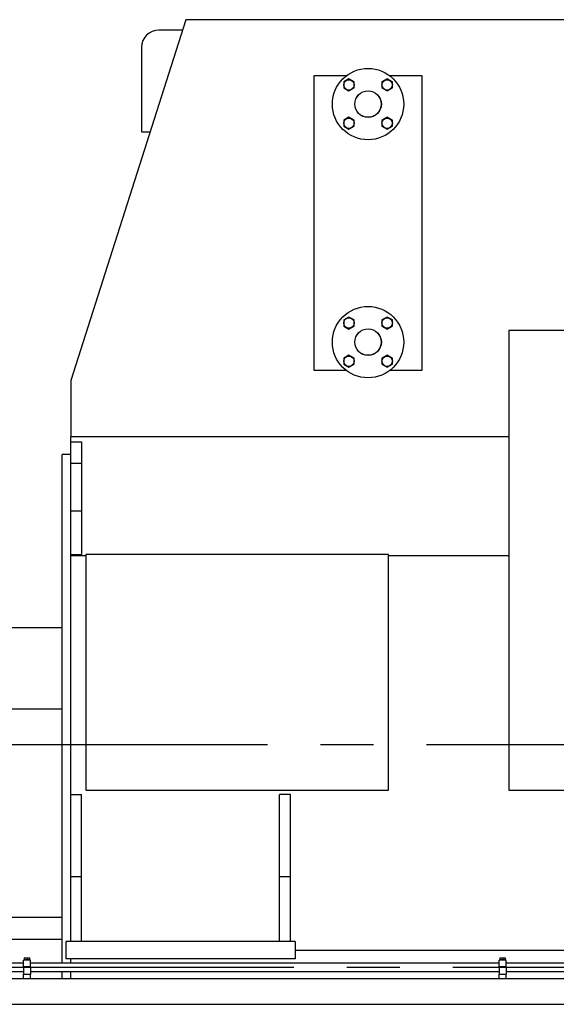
# Model space of a CAD drawing. Header units: millimetres. Extents: x 0 to 1189, y 0 to 841.
# Tile 157 of 173: x 676 to 725, y 582 to 673. Entities that reach past the tile are written whole.
import ezdxf

# ---------------------------------------------------------------- set-up
doc = ezdxf.new("R2010")
doc.units = ezdxf.units.MM
doc.header["$LTSCALE"] = 65.395
doc.linetypes.add('CENTER', pattern=[0.6, 0.375, -0.075, 0.075, -0.075])
for name, color, linetype in [('32007_153200_15_ABL284', 7, 'CONTINUOUS'), ('32007_153200_15_T1_PBL347', 7, 'CONTINUOUS'), ('32007_153701_05_PBL341', 7, 'CONTINUOUS'), ('32007_153701_05_PBL343', 7, 'CONTINUOUS'), ('6M32E_GENSET_GENERATOR_ABL355', 7, 'CONTINUOUS'), ('6M32E_GENSET_GENERATOR_T1_PBL356', 7, 'CONTINUOUS'), ('6M32E_GENSET_GRUNDRAHMEN_ABL66', 7, 'CONTINUOUS'), ('6M32E_GENSET_GRUNDRAHMEN_T1_PBL67', 7, 'CONTINUOUS'), ('6M32E_GENSET_SCHUTZHAUBE_ABL335', 7, 'CONTINUOUS'), ('6M32E_GENSET_SCHUTZHAUBE_T1_PBL336', 7, 'CONTINUOUS'), ('6M32E_GENSET_VERROHRUNG_ABL14', 7, 'CONTINUOUS'), ('D3870-A2-S-20_PBL331', 7, 'CONTINUOUS'), ('D3870-A2-S-20_PBL334', 7, 'CONTINUOUS'), ('D931_1-M16X60_PBL458', 7, 'CONTINUOUS'), ('D931_1-M16X60_PBL459', 7, 'CONTINUOUS'), ('D931_1-M16X60_PBL460', 7, 'CONTINUOUS'), ('D931_1-M16X60_PBL464', 7, 'CONTINUOUS'), ('D931_1-M16X60_PBL465', 7, 'CONTINUOUS'), ('D931_1-M16X60_PBL466', 7, 'CONTINUOUS'), ('D931_1-M16X60_PBL467', 7, 'CONTINUOUS'), ('D931_1-M16X60_PBL468', 7, 'CONTINUOUS'), ('D931_1-M8X55_PBL283', 7, 'CONTINUOUS'), ('D931_1-M8X55_PBL299', 7, 'CONTINUOUS'), ('E1514-IBC_DN50PN40X2_PBL1897', 7, 'CONTINUOUS'), ('E1514-IBC_DN50PN40X2_PBL1900', 7, 'CONTINUOUS'), ('EN1092-1-01A-DN50-PN16-61_5_PBL1896', 7, 'CONTINUOUS'), ('EN1092-1-01A-DN50-PN16-61_5_PBL1899', 7, 'CONTINUOUS'), ('ISO8434-1-E-S20_PBL285', 7, 'CONTINUOUS'), ('ISO8434-1-T-S20_PBL345', 7, 'CONTINUOUS'), ('new_view_2_VBL0', 7, 'CONTINUOUS'), ('RKD1000-20_PBL342', 7, 'CONTINUOUS'), ('RKD1000-20_PBL344', 7, 'CONTINUOUS'), ('RKD1000-20_PBL350', 7, 'CONTINUOUS'), ('RKD1000-20_PBL351', 7, 'CONTINUOUS')]:
    doc.layers.add(name, color=color, linetype=linetype)

# ---------------------------------------------------------------- blocks, each defined once
blk = doc.blocks.new('D931_1-M8X55_PBL283', base_point=(720.258, 585.417))
at = {"layer": 'D931_1-M8X55_PBL283', "color": 7, "linetype": 'Continuous'}
for p, q in [((719.998, 585.853), (719.998, 585.853)), ((719.998, 585.853), (720.518, 585.853)), ((719.998, 585.853), (719.998, 585.665)), ((720.518, 585.665), (719.998, 585.665)), ((720.026, 585.641), (720.026, 585.665)), ((720.258, 585.842), (720.258, 585.665)), ((720.49, 585.641), (720.49, 585.665)), ((720.518, 585.853), (720.518, 585.853)), ((720.518, 585.665), (720.518, 585.853)), ((720.103, 584.981), (720.103, 585.021)), ((720.413, 584.981), (720.413, 585.021))]:
    blk.add_line(p, q, dxfattribs=at)
for points in [[(719.998, 585.842), (720.041, 585.849), (720.128, 585.857), (720.215, 585.849), (720.258, 585.842)], [(720.258, 585.842), (720.301, 585.849), (720.388, 585.857), (720.475, 585.849), (720.518, 585.842)]]:
    blk.add_open_spline(points, degree=3, dxfattribs=at)
blk = doc.blocks.new('ISO8434-1-E-S20_PBL285', base_point=(779.458, 585.262))
at = {"layer": 'ISO8434-1-E-S20_PBL285', "color": 7, "linetype": 'Continuous'}
for p, q in [((778.618, 585.601), (778.664, 585.601)), ((778.664, 585.601), (778.698, 585.541)), ((778.664, 585.601), (778.664, 584.401)), ((778.692, 585.551), (778.692, 584.451)), ((778.698, 585.541), (779.151, 585.541)), ((778.698, 585.541), (778.698, 584.461)), ((778.928, 584.695), (778.928, 585.467)), ((779.127, 585.988), (779.098, 586.02)), ((779.158, 585.971), (779.127, 585.988)), ((779.158, 585.986), (779.158, 585.541)), ((779.32, 585.853), (780.076, 585.853)), ((780.076, 585.853), (780.076, 584.913)), ((780.238, 585.971), (780.27, 585.988)), ((780.238, 585), (780.238, 585.986)), ((780.298, 586.02), (780.27, 585.988)), ((778.618, 584.401), (778.664, 584.401)), ((778.664, 584.401), (778.698, 584.461)), ((778.698, 584.461), (779.699, 584.461)), ((779.849, 584.722), (778.928, 584.722)), ((778.928, 584.695), (779.699, 584.695))]:
    blk.add_line(p, q, dxfattribs=at)
at = {"layer": 'ISO8434-1-E-S20_PBL285', "color": 2, "linetype": 'Continuous'}
for p, q in [((778.618, 585.551), (778.692, 585.551)), ((778.618, 584.451), (778.692, 584.451))]:
    blk.add_line(p, q, dxfattribs=at)
at = {"layer": 'ISO8434-1-E-S20_PBL285', "color": 9, "linetype": 'Continuous'}
for p, q in [((779.699, 584.469), (779.699, 584.695)), ((779.699, 584.461), (779.699, 584.469)), ((779.849, 584.722), (779.849, 584.69))]:
    blk.add_line(p, q, dxfattribs=at)
at = {"layer": 'ISO8434-1-E-S20_PBL285', "color": 7, "linetype": 'Continuous'}
blk.add_lwpolyline([(779.699, 584.461), (779.867, 584.488), (780.037, 584.58), (780.107, 584.648), (780.205, 584.815), (780.238, 585)], dxfattribs=at)
for points, knots in [([(779.098, 586.02), (779.098, 586.04), (779.175, 586.075), (779.289, 586.098), (779.481, 586.12), (779.698, 586.126), (779.915, 586.12), (780.107, 586.098), (780.222, 586.075), (780.298, 586.04), (780.298, 586.02)], [0, 0, 0, 0, 0.048836, 0.157085, 0.314935, 0.5, 0.685065, 0.842915, 0.951164, 1, 1, 1, 1]), ([(779.158, 585.986), (779.158, 586.004), (779.227, 586.036), (779.33, 586.056), (779.503, 586.076), (779.698, 586.081), (779.894, 586.076), (780.066, 586.056), (780.169, 586.036), (780.238, 586.004), (780.238, 585.986)], [0, 0, 0, 0, 0.048837, 0.157086, 0.314936, 0.5, 0.685064, 0.842914, 0.951163, 1, 1, 1, 1]), ([(778.928, 585.467), (779.028, 585.467), (779.235, 585.548), (779.32, 585.754), (779.32, 585.853)], [0, 0, 0, 0, 0.502706, 1, 1, 1, 1]), ([(779.699, 584.469), (779.836, 584.469), (780.121, 584.58), (780.238, 584.864), (780.238, 585)], [0, 0, 0, 0, 0.502704, 1, 1, 1, 1]), ([(779.699, 584.695), (779.737, 584.695), (779.787, 584.694), (779.837, 584.691), (779.849, 584.69)], [0, 0, 0, 0, 0.75869, 1, 1, 1, 1]), ([(780.076, 584.946), (780.076, 584.888), (780.027, 584.769), (779.907, 584.722), (779.849, 584.722)], [0, 0, 0, 0, 0.497294, 1, 1, 1, 1]), ([(779.849, 584.69), (779.906, 584.686), (780.032, 584.73), (780.076, 584.854), (780.076, 584.913)], [0, 0, 0, 0, 0.48893, 1, 1, 1, 1])]:
    blk.add_open_spline(points, degree=3, knots=knots, dxfattribs=at)
at = {"layer": 'ISO8434-1-E-S20_PBL285', "color": 2, "linetype": 'Continuous'}
for points, knots in [([(779.698, 586.087), (779.689, 586.087), (779.672, 586.086), (779.645, 586.086), (779.623, 586.085), (779.607, 586.085), (779.598, 586.085), (779.591, 586.085), (779.585, 586.085), (779.576, 586.084), (779.561, 586.083), (779.544, 586.082), (779.527, 586.082), (779.514, 586.081), (779.504, 586.08), (779.496, 586.08), (779.492, 586.08), (779.489, 586.08), (779.486, 586.079), (779.482, 586.079), (779.475, 586.078), (779.461, 586.077), (779.445, 586.076), (779.429, 586.074), (779.418, 586.073), (779.408, 586.072), (779.401, 586.071), (779.397, 586.071), (779.394, 586.071), (779.391, 586.07), (779.388, 586.07), (779.382, 586.069), (779.369, 586.067), (779.355, 586.065), (779.341, 586.063), (779.332, 586.062), (779.325, 586.061), (779.32, 586.06), (779.315, 586.06), (779.312, 586.059), (779.311, 586.059), (779.309, 586.059), (779.308, 586.059), (779.307, 586.058), (779.304, 586.058), (779.301, 586.057), (779.297, 586.056), (779.291, 586.055), (779.284, 586.053), (779.275, 586.052), (779.267, 586.05), (779.26, 586.048), (779.254, 586.047), (779.25, 586.046), (779.246, 586.045), (779.244, 586.045), (779.242, 586.045), (779.241, 586.044), (779.24, 586.044), (779.239, 586.044), (779.237, 586.043), (779.235, 586.042), (779.232, 586.041), (779.227, 586.04), (779.222, 586.038), (779.216, 586.036), (779.209, 586.034), (779.204, 586.032), (779.2, 586.031), (779.197, 586.03), (779.194, 586.029), (779.192, 586.029), (779.191, 586.028), (779.19, 586.028), (779.19, 586.028), (779.189, 586.027), (779.188, 586.027), (779.187, 586.026), (779.185, 586.025), (779.182, 586.023), (779.179, 586.021), (779.175, 586.019), (779.171, 586.017), (779.168, 586.015), (779.165, 586.013), (779.163, 586.012), (779.161, 586.011), (779.16, 586.011), (779.16, 586.01), (779.159, 586.01), (779.159, 586.01), (779.159, 586.009), (779.158, 586.009), (779.158, 586.008), (779.157, 586.007), (779.156, 586.005), (779.155, 586.003), (779.153, 586), (779.151, 585.996), (779.149, 585.993), (779.148, 585.991)], [0, 0, 0, 0, 0.03125, 0.0625, 0.09375, 0.109375, 0.117188, 0.125, 0.132812, 0.140625, 0.15625, 0.1875, 0.203125, 0.21875, 0.234375, 0.242188, 0.246094, 0.25, 0.253906, 0.257812, 0.265625, 0.28125, 0.3125, 0.328125, 0.34375, 0.359375, 0.367188, 0.371094, 0.375, 0.378906, 0.382812, 0.390625, 0.40625, 0.4375, 0.453125, 0.46875, 0.476562, 0.484375, 0.492188, 0.496094, 0.498047, 0.5, 0.501953, 0.503906, 0.507812, 0.515625, 0.523438, 0.53125, 0.546875, 0.5625, 0.578125, 0.59375, 0.601562, 0.609375, 0.617188, 0.621094, 0.623047, 0.625, 0.626953, 0.628906, 0.632812, 0.640625, 0.648438, 0.65625, 0.671875, 0.6875, 0.703125, 0.71875, 0.726562, 0.734375, 0.742188, 0.746094, 0.748047, 0.75, 0.751953, 0.753906, 0.757812, 0.765625, 0.773438, 0.78125, 0.796875, 0.8125, 0.828125, 0.84375, 0.851562, 0.859375, 0.867188, 0.871094, 0.873047, 0.875, 0.876953, 0.878906, 0.882812, 0.890625, 0.898438, 0.90625, 0.921875, 0.9375, 0.96875, 1, 1, 1, 1]), ([(780.248, 585.991), (780.247, 585.993), (780.246, 585.996), (780.243, 586), (780.242, 586.003), (780.241, 586.005), (780.24, 586.006), (780.239, 586.007), (780.239, 586.008), (780.238, 586.009), (780.238, 586.009), (780.238, 586.01), (780.237, 586.01), (780.237, 586.01), (780.235, 586.011), (780.234, 586.012), (780.232, 586.013), (780.229, 586.015), (780.226, 586.016), (780.222, 586.019), (780.218, 586.021), (780.215, 586.023), (780.213, 586.024), (780.211, 586.025), (780.209, 586.026), (780.208, 586.027), (780.207, 586.027), (780.207, 586.028), (780.206, 586.028), (780.205, 586.028), (780.203, 586.029), (780.2, 586.03), (780.197, 586.031), (780.193, 586.032), (780.188, 586.034), (780.182, 586.036), (780.175, 586.038), (780.17, 586.04), (780.166, 586.041), (780.163, 586.042), (780.16, 586.043), (780.158, 586.043), (780.157, 586.044), (780.156, 586.044), (780.155, 586.044), (780.154, 586.045), (780.151, 586.045), (780.148, 586.046), (780.143, 586.047), (780.138, 586.048), (780.13, 586.05), (780.122, 586.051), (780.113, 586.053), (780.106, 586.055), (780.1, 586.056), (780.096, 586.057), (780.092, 586.058), (780.089, 586.058), (780.087, 586.059), (780.085, 586.059), (780.081, 586.06), (780.077, 586.06), (780.072, 586.061), (780.065, 586.062), (780.056, 586.063), (780.046, 586.065), (780.035, 586.066), (780.025, 586.068), (780.016, 586.069), (780.01, 586.07), (780.007, 586.07), (780.004, 586.071), (780.001, 586.071), (779.997, 586.071), (779.99, 586.072), (779.981, 586.073), (779.969, 586.074), (779.953, 586.075), (779.937, 586.077), (779.923, 586.078), (779.916, 586.079), (779.913, 586.079), (779.91, 586.079), (779.906, 586.08), (779.902, 586.08), (779.895, 586.08), (779.884, 586.081), (779.871, 586.081), (779.854, 586.082), (779.837, 586.083), (779.822, 586.084), (779.813, 586.084), (779.807, 586.085), (779.8, 586.085), (779.791, 586.085), (779.78, 586.085), (779.766, 586.086), (779.748, 586.086), (779.725, 586.086), (779.707, 586.087), (779.698, 586.087)], [0, 0, 0, 0, 0.03125, 0.0625, 0.078125, 0.09375, 0.101562, 0.109375, 0.117188, 0.121094, 0.123047, 0.125, 0.126953, 0.128906, 0.132812, 0.140625, 0.148438, 0.15625, 0.171875, 0.1875, 0.203125, 0.21875, 0.226562, 0.234375, 0.242188, 0.246094, 0.248047, 0.25, 0.251953, 0.253906, 0.257812, 0.265625, 0.273438, 0.28125, 0.296875, 0.3125, 0.328125, 0.34375, 0.351562, 0.359375, 0.367188, 0.371094, 0.373047, 0.375, 0.376953, 0.378906, 0.382812, 0.390625, 0.398438, 0.40625, 0.421875, 0.4375, 0.453125, 0.46875, 0.476562, 0.484375, 0.492188, 0.496094, 0.5, 0.503906, 0.507812, 0.515625, 0.523438, 0.53125, 0.546875, 0.5625, 0.578125, 0.59375, 0.609375, 0.617188, 0.621094, 0.625, 0.628906, 0.632812, 0.640625, 0.65625, 0.671875, 0.6875, 0.71875, 0.734375, 0.742188, 0.746094, 0.75, 0.753906, 0.757812, 0.765625, 0.78125, 0.796875, 0.8125, 0.84375, 0.859375, 0.867188, 0.875, 0.882812, 0.890625, 0.90625, 0.921875, 0.9375, 0.96875, 1, 1, 1, 1]), ([(779.148, 585.991), (779.148, 585.99), (779.148, 585.989), (779.149, 585.988), (779.149, 585.987), (779.149, 585.986), (779.15, 585.984), (779.15, 585.983), (779.151, 585.982), (779.151, 585.981), (779.152, 585.98), (779.153, 585.978), (779.155, 585.977), (779.156, 585.975), (779.157, 585.974), (779.158, 585.973)], [0, 0, 0, 0, 0.125, 0.1875, 0.25, 0.3125, 0.375, 0.4375, 0.5, 0.5625, 0.625, 0.75, 0.8125, 0.875, 1, 1, 1, 1]), ([(780.238, 585.973), (780.239, 585.974), (780.24, 585.975), (780.242, 585.976), (780.243, 585.978), (780.243, 585.979), (780.244, 585.98), (780.245, 585.981), (780.246, 585.982), (780.246, 585.983), (780.247, 585.984), (780.247, 585.985), (780.247, 585.987), (780.248, 585.988), (780.248, 585.989), (780.248, 585.99), (780.248, 585.991)], [0, 0, 0, 0, 0.125, 0.1875, 0.25, 0.3125, 0.375, 0.4375, 0.5, 0.5625, 0.625, 0.6875, 0.75, 0.8125, 0.875, 1, 1, 1, 1])]:
    blk.add_open_spline(points, degree=3, knots=knots, dxfattribs=at)
at = {"layer": 'ISO8434-1-E-S20_PBL285', "color": 9, "linetype": 'Continuous'}
blk.add_open_spline([(780.238, 585), (780.238, 585.019), (780.167, 585.051), (780.117, 585.06), (780.076, 585.067)], degree=3, knots=[0, 0, 0, 0, 0.310259, 1, 1, 1, 1], dxfattribs=at)
blk = doc.blocks.new('D3870-A2-S-20_PBL331', base_point=(671.798, 585.001))
at = {"layer": 'D3870-A2-S-20_PBL331', "color": 7, "linetype": 'Continuous'}
for p, q in [((671.388, 585.832), (671.318, 585.721)), ((671.318, 584.281), (671.318, 585.721)), ((672.214, 585.832), (671.388, 585.832)), ((672.214, 585.416), (671.388, 585.416)), ((672.278, 585.721), (672.214, 585.832)), ((672.278, 584.281), (672.278, 585.721)), ((671.388, 584.169), (671.318, 584.281)), ((672.214, 584.585), (671.388, 584.585)), ((672.278, 584.281), (672.214, 584.169)), ((672.214, 584.169), (671.388, 584.169))]:
    blk.add_line(p, q, dxfattribs=at)
for points, knots in [([(671.318, 585.624), (671.318, 585.642), (671.325, 585.716), (671.358, 585.785), (671.388, 585.832)], [0, 0, 0, 0, 0.239943, 1, 1, 1, 1]), ([(671.388, 585.416), (671.378, 585.433), (671.341, 585.497), (671.318, 585.57), (671.318, 585.624)], [0, 0, 0, 0, 0.264854, 1, 1, 1, 1]), ([(672.278, 585.624), (672.278, 585.642), (672.272, 585.715), (672.242, 585.784), (672.214, 585.832)], [0, 0, 0, 0, 0.241275, 1, 1, 1, 1]), ([(672.214, 585.416), (672.224, 585.433), (672.258, 585.497), (672.278, 585.571), (672.278, 585.624)], [0, 0, 0, 0, 0.263017, 1, 1, 1, 1]), ([(671.318, 584.377), (671.318, 584.395), (671.325, 584.469), (671.358, 584.538), (671.388, 584.585)], [0, 0, 0, 0, 0.239943, 1, 1, 1, 1]), ([(671.388, 584.169), (671.378, 584.186), (671.341, 584.249), (671.318, 584.323), (671.318, 584.377)], [0, 0, 0, 0, 0.264854, 1, 1, 1, 1]), ([(672.278, 584.377), (672.278, 584.395), (672.272, 584.468), (672.242, 584.537), (672.214, 584.585)], [0, 0, 0, 0, 0.241275, 1, 1, 1, 1]), ([(672.214, 584.169), (672.224, 584.186), (672.258, 584.25), (672.278, 584.323), (672.278, 584.377)], [0, 0, 0, 0, 0.263017, 1, 1, 1, 1])]:
    blk.add_open_spline(points, degree=3, knots=knots, dxfattribs=at)
for points in [[(671.318, 585.001), (671.318, 585.141), (671.346, 585.282), (671.388, 585.416)], [(672.278, 585.001), (672.278, 585.141), (672.253, 585.282), (672.214, 585.416)], [(671.388, 584.585), (671.346, 584.719), (671.318, 584.86), (671.318, 585.001)], [(672.214, 584.585), (672.253, 584.72), (672.278, 584.861), (672.278, 585.001)]]:
    blk.add_open_spline(points, degree=3, dxfattribs=at)
blk = doc.blocks.new('D3870-A2-S-20_PBL334', base_point=(778.138, 585.001))
at = {"layer": 'D3870-A2-S-20_PBL334', "color": 7, "linetype": 'Continuous'}
for p, q in [((777.658, 585.721), (777.723, 585.832)), ((777.658, 584.281), (777.658, 585.721)), ((777.723, 585.832), (778.549, 585.832)), ((778.549, 585.416), (777.723, 585.416)), ((778.549, 585.832), (778.618, 585.721)), ((778.618, 585.721), (778.618, 584.281)), ((777.658, 584.281), (777.723, 584.169)), ((777.723, 584.585), (778.549, 584.585)), ((778.549, 584.169), (778.618, 584.281)), ((777.723, 584.169), (778.549, 584.169))]:
    blk.add_line(p, q, dxfattribs=at)
for points, knots in [([(777.723, 585.832), (777.713, 585.816), (777.679, 585.751), (777.658, 585.678), (777.658, 585.624)], [0, 0, 0, 0, 0.263017, 1, 1, 1, 1]), ([(777.658, 585.624), (777.658, 585.607), (777.665, 585.533), (777.695, 585.464), (777.723, 585.416)], [0, 0, 0, 0, 0.241275, 1, 1, 1, 1]), ([(778.549, 585.832), (778.559, 585.816), (778.595, 585.752), (778.618, 585.678), (778.618, 585.624)], [0, 0, 0, 0, 0.264854, 1, 1, 1, 1]), ([(778.618, 585.624), (778.618, 585.607), (778.611, 585.533), (778.578, 585.464), (778.549, 585.416)], [0, 0, 0, 0, 0.239943, 1, 1, 1, 1]), ([(777.723, 584.585), (777.713, 584.568), (777.679, 584.504), (777.658, 584.431), (777.658, 584.377)], [0, 0, 0, 0, 0.263017, 1, 1, 1, 1]), ([(777.658, 584.377), (777.658, 584.36), (777.665, 584.286), (777.695, 584.217), (777.723, 584.169)], [0, 0, 0, 0, 0.241275, 1, 1, 1, 1]), ([(778.549, 584.585), (778.559, 584.569), (778.595, 584.505), (778.618, 584.431), (778.618, 584.377)], [0, 0, 0, 0, 0.264854, 1, 1, 1, 1]), ([(778.618, 584.377), (778.618, 584.36), (778.611, 584.286), (778.578, 584.217), (778.549, 584.169)], [0, 0, 0, 0, 0.239943, 1, 1, 1, 1])]:
    blk.add_open_spline(points, degree=3, knots=knots, dxfattribs=at)
for points in [[(777.723, 585.416), (777.684, 585.282), (777.658, 585.141), (777.658, 585.001)], [(778.549, 585.416), (778.591, 585.282), (778.618, 585.141), (778.618, 585.001)], [(777.658, 585.001), (777.658, 584.861), (777.684, 584.72), (777.723, 584.585)], [(778.618, 585.001), (778.618, 584.86), (778.591, 584.719), (778.549, 584.585)]]:
    blk.add_open_spline(points, degree=3, dxfattribs=at)
blk = doc.blocks.new('ISO8434-1-T-S20_PBL345', base_point=(670.298, 585.269))
at = {"layer": 'ISO8434-1-T-S20_PBL345', "color": 7, "linetype": 'Continuous'}
for p, q in [((669.698, 586.161), (669.698, 586.035)), ((670.898, 586.161), (670.898, 586.035)), ((669.298, 585.541), (669.278, 585.575)), ((669.292, 585.551), (669.292, 584.451)), ((669.298, 585.541), (671.298, 585.541)), ((669.298, 585.541), (669.298, 584.461)), ((670.898, 586.035), (669.698, 586.035)), ((669.758, 586.001), (669.698, 586.035)), ((670.848, 586.007), (669.748, 586.007)), ((670.838, 586.001), (669.758, 586.001)), ((669.758, 584.377), (669.758, 586.001)), ((670.838, 586.001), (670.898, 586.035)), ((670.838, 584.377), (670.838, 586.001)), ((671.298, 585.541), (671.318, 585.575)), ((671.298, 584.461), (671.298, 585.541)), ((671.304, 584.451), (671.304, 585.551)), ((669.298, 584.461), (669.278, 584.426)), ((669.298, 584.461), (669.758, 584.461)), ((670.838, 584.689), (669.758, 584.689)), ((670.838, 584.377), (669.758, 584.377)), ((671.298, 584.461), (670.838, 584.461)), ((671.298, 584.461), (671.318, 584.426))]:
    blk.add_line(p, q, dxfattribs=at)
at = {"layer": 'ISO8434-1-T-S20_PBL345', "color": 2, "linetype": 'Continuous'}
for p, q in [((669.748, 586.161), (669.748, 586.007)), ((670.848, 586.161), (670.848, 586.007)), ((669.278, 585.551), (669.292, 585.551)), ((671.318, 585.551), (671.304, 585.551)), ((669.278, 584.451), (669.292, 584.451)), ((671.318, 584.451), (671.304, 584.451))]:
    blk.add_line(p, q, dxfattribs=at)
blk = doc.blocks.new('32007_153200_15_T1_PBL347', base_point=(724.968, 585.001))
at = {"layer": '32007_153200_15_T1_PBL347', "color": 7, "linetype": 'Continuous'}
for p, q in [((672.278, 585.401), (675.938, 585.401)), ((676.578, 585.401), (719.938, 585.401)), ((720.578, 585.401), (774.738, 585.401)), ((775.378, 585.401), (777.658, 585.401)), ((672.278, 584.601), (675.938, 584.601)), ((676.578, 584.601), (719.938, 584.601)), ((720.578, 584.601), (774.738, 584.601)), ((775.378, 584.601), (777.658, 584.601))]:
    blk.add_line(p, q, dxfattribs=at)
at = {"layer": '32007_153200_15_T1_PBL347', "color": 2, "linetype": 'CENTER'}
for p, q in [((672.278, 585.001), (676.103, 585.001)), ((676.413, 585.001), (720.103, 585.001)), ((720.413, 585.001), (774.903, 585.001)), ((775.213, 585.001), (777.658, 585.001))]:
    blk.add_line(p, q, dxfattribs=at)
blk = doc.blocks.new('32007_153200_15_ABL284', base_point=(724.788, 585.165))
at = {"layer": '32007_153200_15_T1_PBL347'}
blk.add_blockref('32007_153200_15_T1_PBL347', (724.968, 585.001), dxfattribs=at)
at = {"layer": 'D3870-A2-S-20_PBL331'}
blk.add_blockref('D3870-A2-S-20_PBL331', (671.798, 585.001), dxfattribs=at)
at = {"layer": 'D3870-A2-S-20_PBL334'}
blk.add_blockref('D3870-A2-S-20_PBL334', (778.138, 585.001), dxfattribs=at)
at = {"layer": 'ISO8434-1-E-S20_PBL285'}
blk.add_blockref('ISO8434-1-E-S20_PBL285', (779.458, 585.262), dxfattribs=at)
at = {"layer": 'ISO8434-1-T-S20_PBL345'}
blk.add_blockref('ISO8434-1-T-S20_PBL345', (670.298, 585.269), dxfattribs=at)
blk = doc.blocks.new('D931_1-M8X55_PBL299', base_point=(676.258, 585.417))
at = {"layer": 'D931_1-M8X55_PBL299', "color": 7, "linetype": 'Continuous'}
for p, q in [((675.998, 585.853), (675.998, 585.853)), ((675.998, 585.853), (676.518, 585.853)), ((675.998, 585.853), (675.998, 585.665)), ((676.518, 585.665), (675.998, 585.665)), ((676.026, 585.641), (676.026, 585.665)), ((676.258, 585.842), (676.258, 585.665)), ((676.49, 585.641), (676.49, 585.665)), ((676.518, 585.853), (676.518, 585.853)), ((676.518, 585.665), (676.518, 585.853)), ((676.103, 584.981), (676.103, 585.021)), ((676.413, 584.981), (676.413, 585.021))]:
    blk.add_line(p, q, dxfattribs=at)
for points in [[(675.998, 585.842), (676.041, 585.849), (676.128, 585.857), (676.215, 585.849), (676.258, 585.842)], [(676.258, 585.842), (676.301, 585.849), (676.388, 585.857), (676.475, 585.849), (676.518, 585.842)]]:
    blk.add_open_spline(points, degree=3, dxfattribs=at)
blk = doc.blocks.new('32007_153701_05_PBL341', base_point=(676.258, 584.161))
at = {"layer": '32007_153701_05_PBL341', "color": 7, "linetype": 'Continuous'}
for p, q in [((675.938, 584.361), (676.578, 584.361)), ((675.938, 583.961), (675.938, 584.361)), ((676.578, 583.961), (676.578, 584.361))]:
    blk.add_line(p, q, dxfattribs=at)
blk = doc.blocks.new('RKD1000-20_PBL342', base_point=(676.258, 584.671))
at = {"layer": 'RKD1000-20_PBL342', "color": 7, "linetype": 'Continuous'}
for p, q in [((675.938, 584.981), (676.578, 584.981)), ((675.938, 584.981), (675.938, 584.361)), ((675.938, 584.361), (676.578, 584.361)), ((676.578, 584.981), (676.578, 584.361))]:
    blk.add_line(p, q, dxfattribs=at)
blk = doc.blocks.new('32007_153701_05_PBL343', base_point=(720.258, 584.161))
at = {"layer": '32007_153701_05_PBL343', "color": 7, "linetype": 'Continuous'}
for p, q in [((719.938, 584.361), (720.578, 584.361)), ((719.938, 583.961), (719.938, 584.361)), ((720.578, 583.961), (720.578, 584.361))]:
    blk.add_line(p, q, dxfattribs=at)
blk = doc.blocks.new('RKD1000-20_PBL344', base_point=(720.258, 584.671))
at = {"layer": 'RKD1000-20_PBL344', "color": 7, "linetype": 'Continuous'}
for p, q in [((719.938, 584.981), (720.578, 584.981)), ((719.938, 584.981), (719.938, 584.361)), ((719.938, 584.361), (720.578, 584.361)), ((720.578, 584.981), (720.578, 584.361))]:
    blk.add_line(p, q, dxfattribs=at)
blk = doc.blocks.new('RKD1000-20_PBL350', base_point=(720.258, 585.331))
at = {"layer": 'RKD1000-20_PBL350', "color": 7, "linetype": 'Continuous'}
for p, q in [((720.578, 585.641), (719.938, 585.641)), ((719.938, 585.021), (719.938, 585.641)), ((720.578, 585.021), (720.578, 585.641)), ((720.578, 585.021), (719.938, 585.021))]:
    blk.add_line(p, q, dxfattribs=at)
blk = doc.blocks.new('RKD1000-20_PBL351', base_point=(676.258, 585.331))
at = {"layer": 'RKD1000-20_PBL351', "color": 7, "linetype": 'Continuous'}
for p, q in [((676.578, 585.641), (675.938, 585.641)), ((675.938, 585.021), (675.938, 585.641)), ((676.578, 585.021), (676.578, 585.641)), ((676.578, 585.021), (675.938, 585.021))]:
    blk.add_line(p, q, dxfattribs=at)
blk = doc.blocks.new('D931_1-M16X60_PBL458', base_point=(706.03, 666.529))
at = {"layer": 'D931_1-M16X60_PBL458', "color": 7, "linetype": 'Continuous'}
for p, q in [((706.03, 667.083), (705.55, 666.806)), ((706.51, 666.806), (706.03, 667.083)), ((705.55, 666.806), (705.55, 666.251)), ((705.55, 666.251), (706.03, 665.974)), ((706.03, 665.974), (706.51, 666.251)), ((706.51, 666.251), (706.51, 666.806))]:
    blk.add_line(p, q, dxfattribs=at)
blk.add_circle((706.03, 666.529), 0.48, dxfattribs=at)
blk = doc.blocks.new('D931_1-M16X60_PBL459', base_point=(709.566, 666.529))
at = {"layer": 'D931_1-M16X60_PBL459', "color": 7, "linetype": 'Continuous'}
for p, q in [((709.566, 667.083), (709.086, 666.806)), ((710.046, 666.806), (709.566, 667.083)), ((709.086, 666.806), (709.086, 666.251)), ((709.086, 666.251), (709.566, 665.974)), ((709.566, 665.974), (710.046, 666.251)), ((710.046, 666.251), (710.046, 666.806))]:
    blk.add_line(p, q, dxfattribs=at)
blk.add_circle((709.566, 666.529), 0.48, dxfattribs=at)
blk = doc.blocks.new('D931_1-M16X60_PBL460', base_point=(706.03, 662.993))
at = {"layer": 'D931_1-M16X60_PBL460', "color": 7, "linetype": 'Continuous'}
for p, q in [((706.03, 663.547), (705.55, 663.27)), ((706.51, 663.27), (706.03, 663.547)), ((705.55, 663.27), (705.55, 662.716)), ((705.55, 662.716), (706.03, 662.439)), ((706.03, 662.439), (706.51, 662.716)), ((706.51, 662.716), (706.51, 663.27))]:
    blk.add_line(p, q, dxfattribs=at)
blk.add_circle((706.03, 662.993), 0.48, dxfattribs=at)
blk = doc.blocks.new('D931_1-M16X60_PBL464', base_point=(709.566, 662.993))
at = {"layer": 'D931_1-M16X60_PBL464', "color": 7, "linetype": 'Continuous'}
for p, q in [((709.566, 663.547), (709.086, 663.27)), ((710.046, 663.27), (709.566, 663.547)), ((709.086, 663.27), (709.086, 662.716)), ((709.086, 662.716), (709.566, 662.439)), ((709.566, 662.439), (710.046, 662.716)), ((710.046, 662.716), (710.046, 663.27))]:
    blk.add_line(p, q, dxfattribs=at)
blk.add_circle((709.566, 662.993), 0.48, dxfattribs=at)
blk = doc.blocks.new('D931_1-M16X60_PBL465', base_point=(706.03, 644.529))
at = {"layer": 'D931_1-M16X60_PBL465', "color": 7, "linetype": 'Continuous'}
for p, q in [((706.03, 645.083), (705.55, 644.806)), ((705.55, 644.806), (705.55, 644.251)), ((706.51, 644.806), (706.03, 645.083)), ((706.51, 644.251), (706.51, 644.806)), ((705.55, 644.251), (706.03, 643.974)), ((706.03, 643.974), (706.51, 644.251))]:
    blk.add_line(p, q, dxfattribs=at)
blk.add_circle((706.03, 644.529), 0.48, dxfattribs=at)
blk = doc.blocks.new('D931_1-M16X60_PBL466', base_point=(709.566, 644.529))
at = {"layer": 'D931_1-M16X60_PBL466', "color": 7, "linetype": 'Continuous'}
for p, q in [((709.566, 645.083), (709.086, 644.806)), ((709.086, 644.806), (709.086, 644.251)), ((710.046, 644.806), (709.566, 645.083)), ((710.046, 644.251), (710.046, 644.806)), ((709.086, 644.251), (709.566, 643.974)), ((709.566, 643.974), (710.046, 644.251))]:
    blk.add_line(p, q, dxfattribs=at)
blk.add_circle((709.566, 644.529), 0.48, dxfattribs=at)
blk = doc.blocks.new('D931_1-M16X60_PBL467', base_point=(706.03, 640.993))
at = {"layer": 'D931_1-M16X60_PBL467', "color": 7, "linetype": 'Continuous'}
for p, q in [((706.03, 641.547), (705.55, 641.27)), ((705.55, 641.27), (705.55, 640.716)), ((705.55, 640.716), (706.03, 640.439)), ((706.51, 641.27), (706.03, 641.547)), ((706.03, 640.439), (706.51, 640.716)), ((706.51, 640.716), (706.51, 641.27))]:
    blk.add_line(p, q, dxfattribs=at)
blk.add_circle((706.03, 640.993), 0.48, dxfattribs=at)
blk = doc.blocks.new('D931_1-M16X60_PBL468', base_point=(709.566, 640.993))
at = {"layer": 'D931_1-M16X60_PBL468', "color": 7, "linetype": 'Continuous'}
for p, q in [((709.566, 641.547), (709.086, 641.27)), ((709.086, 641.27), (709.086, 640.716)), ((709.086, 640.716), (709.566, 640.439)), ((710.046, 641.27), (709.566, 641.547)), ((709.566, 640.439), (710.046, 640.716)), ((710.046, 640.716), (710.046, 641.27))]:
    blk.add_line(p, q, dxfattribs=at)
blk.add_circle((709.566, 640.993), 0.48, dxfattribs=at)
blk = doc.blocks.new('EN1092-1-01A-DN50-PN16-61_5_PBL1896', base_point=(707.798, 642.761))
at = {"layer": 'EN1092-1-01A-DN50-PN16-61_5_PBL1896', "color": 7, "linetype": 'Continuous'}
for radius in [3.3, 1.23]:
    blk.add_circle((707.798, 642.761), radius, dxfattribs=at)
blk = doc.blocks.new('E1514-IBC_DN50PN40X2_PBL1897', base_point=(707.798, 642.761))
at = {"layer": 'E1514-IBC_DN50PN40X2_PBL1897', "color": 7, "linetype": 'Continuous'}
blk.add_circle((707.798, 642.761), 1.22, dxfattribs=at)
blk = doc.blocks.new('EN1092-1-01A-DN50-PN16-61_5_PBL1899', base_point=(707.798, 664.761))
at = {"layer": 'EN1092-1-01A-DN50-PN16-61_5_PBL1899', "color": 7, "linetype": 'Continuous'}
for radius in [3.3, 1.23]:
    blk.add_circle((707.798, 664.761), radius, dxfattribs=at)
blk = doc.blocks.new('E1514-IBC_DN50PN40X2_PBL1900', base_point=(707.798, 664.761))
at = {"layer": 'E1514-IBC_DN50PN40X2_PBL1900', "color": 7, "linetype": 'Continuous'}
blk.add_circle((707.798, 664.761), 1.22, dxfattribs=at)
blk = doc.blocks.new('6M32E_GENSET_VERROHRUNG_ABL14', base_point=(610.755, 615.821))
at = {"layer": '32007_153200_15_ABL284'}
blk.add_blockref('32007_153200_15_ABL284', (724.788, 585.165), dxfattribs=at)
at = {"layer": '32007_153701_05_PBL341'}
blk.add_blockref('32007_153701_05_PBL341', (676.258, 584.161), dxfattribs=at)
at = {"layer": '32007_153701_05_PBL343'}
blk.add_blockref('32007_153701_05_PBL343', (720.258, 584.161), dxfattribs=at)
at = {"layer": 'D931_1-M16X60_PBL458'}
blk.add_blockref('D931_1-M16X60_PBL458', (706.03, 666.529), dxfattribs=at)
at = {"layer": 'D931_1-M16X60_PBL459'}
blk.add_blockref('D931_1-M16X60_PBL459', (709.566, 666.529), dxfattribs=at)
at = {"layer": 'D931_1-M16X60_PBL460'}
blk.add_blockref('D931_1-M16X60_PBL460', (706.03, 662.993), dxfattribs=at)
at = {"layer": 'D931_1-M16X60_PBL464'}
blk.add_blockref('D931_1-M16X60_PBL464', (709.566, 662.993), dxfattribs=at)
at = {"layer": 'D931_1-M16X60_PBL465'}
blk.add_blockref('D931_1-M16X60_PBL465', (706.03, 644.529), dxfattribs=at)
at = {"layer": 'D931_1-M16X60_PBL466'}
blk.add_blockref('D931_1-M16X60_PBL466', (709.566, 644.529), dxfattribs=at)
at = {"layer": 'D931_1-M16X60_PBL467'}
blk.add_blockref('D931_1-M16X60_PBL467', (706.03, 640.993), dxfattribs=at)
at = {"layer": 'D931_1-M16X60_PBL468'}
blk.add_blockref('D931_1-M16X60_PBL468', (709.566, 640.993), dxfattribs=at)
at = {"layer": 'D931_1-M8X55_PBL283'}
blk.add_blockref('D931_1-M8X55_PBL283', (720.258, 585.417), dxfattribs=at)
at = {"layer": 'D931_1-M8X55_PBL299'}
blk.add_blockref('D931_1-M8X55_PBL299', (676.258, 585.417), dxfattribs=at)
at = {"layer": 'E1514-IBC_DN50PN40X2_PBL1897'}
blk.add_blockref('E1514-IBC_DN50PN40X2_PBL1897', (707.798, 642.761), dxfattribs=at)
at = {"layer": 'E1514-IBC_DN50PN40X2_PBL1900'}
blk.add_blockref('E1514-IBC_DN50PN40X2_PBL1900', (707.798, 664.761), dxfattribs=at)
at = {"layer": 'EN1092-1-01A-DN50-PN16-61_5_PBL1896'}
blk.add_blockref('EN1092-1-01A-DN50-PN16-61_5_PBL1896', (707.798, 642.761), dxfattribs=at)
at = {"layer": 'EN1092-1-01A-DN50-PN16-61_5_PBL1899'}
blk.add_blockref('EN1092-1-01A-DN50-PN16-61_5_PBL1899', (707.798, 664.761), dxfattribs=at)
at = {"layer": 'RKD1000-20_PBL342'}
blk.add_blockref('RKD1000-20_PBL342', (676.258, 584.671), dxfattribs=at)
at = {"layer": 'RKD1000-20_PBL344'}
blk.add_blockref('RKD1000-20_PBL344', (720.258, 584.671), dxfattribs=at)
at = {"layer": 'RKD1000-20_PBL350'}
blk.add_blockref('RKD1000-20_PBL350', (720.258, 585.331), dxfattribs=at)
at = {"layer": 'RKD1000-20_PBL351'}
blk.add_blockref('RKD1000-20_PBL351', (676.258, 585.331), dxfattribs=at)
blk = doc.blocks.new('6M32E_GENSET_GRUNDRAHMEN_T1_PBL67', base_point=(615.558, 558.761))
at = {"layer": '6M32E_GENSET_GRUNDRAHMEN_T1_PBL67', "color": 7, "linetype": 'Continuous'}
for p, q in [((471.218, 583.961), (773.618, 583.961)), ((471.218, 581.561), (773.618, 581.561))]:
    blk.add_line(p, q, dxfattribs=at)
blk = doc.blocks.new('6M32E_GENSET_GRUNDRAHMEN_ABL66', base_point=(615.558, 558.761))
at = {"layer": '6M32E_GENSET_GRUNDRAHMEN_T1_PBL67'}
blk.add_blockref('6M32E_GENSET_GRUNDRAHMEN_T1_PBL67', (615.558, 558.761), dxfattribs=at)
blk = doc.blocks.new('6M32E_GENSET_SCHUTZHAUBE_T1_PBL336', base_point=(617.353, 609.861))
at = {"layer": '6M32E_GENSET_SCHUTZHAUBE_T1_PBL336', "color": 2, "linetype": 'CENTER'}
blk.add_line((438.553, 605.561), (796.153, 605.561), dxfattribs=at)
blk = doc.blocks.new('6M32E_GENSET_SCHUTZHAUBE_ABL335', base_point=(617.353, 609.861))
at = {"layer": '6M32E_GENSET_SCHUTZHAUBE_T1_PBL336'}
blk.add_blockref('6M32E_GENSET_SCHUTZHAUBE_T1_PBL336', (617.353, 609.861), dxfattribs=at)
blk = doc.blocks.new('6M32E_GENSET_GENERATOR_T1_PBL356', base_point=(727.638, 628.261))
at = {"layer": '6M32E_GENSET_GENERATOR_T1_PBL356', "color": 7, "linetype": 'Continuous'}
for p, q in [((690.949, 672.561), (680.298, 639.201)), ((762.367, 672.561), (690.949, 672.561)), ((690.643, 671.601), (688.45, 671.601)), ((686.85, 670.001), (686.85, 662.201)), ((705.779, 667.361), (702.798, 667.361)), ((702.798, 667.361), (702.798, 640.161)), ((712.798, 667.361), (709.811, 667.361)), ((712.798, 640.161), (712.798, 667.361)), ((686.85, 662.201), (687.642, 662.201)), ((763.018, 643.841), (720.818, 643.841)), ((720.818, 643.841), (720.818, 601.361)), ((702.798, 640.161), (705.786, 640.161)), ((709.817, 640.161), (712.798, 640.161)), ((680.298, 639.201), (680.298, 634.001)), ((720.818, 634.001), (680.298, 634.001)), ((680.298, 623.007), (680.298, 634.001)), ((680.298, 633.561), (681.298, 633.561)), ((681.298, 633.561), (681.298, 623.123)), ((680.298, 632.361), (679.498, 632.361)), ((679.498, 585.401), (679.498, 632.361)), ((680.298, 627.161), (681.298, 627.161)), ((680.298, 623.123), (681.298, 623.123)), ((681.698, 623.007), (680.298, 623.007)), ((680.298, 587.361), (680.298, 623.007)), ((709.698, 623.121), (681.698, 623.121)), ((681.698, 623.121), (681.698, 601.361)), ((709.698, 601.361), (709.698, 623.121)), ((720.818, 623.007), (709.698, 623.007)), ((679.498, 616.361), (667.278, 616.361)), ((679.498, 608.841), (668.098, 608.841)), ((680.298, 600.961), (681.298, 600.961)), ((681.298, 587.361), (681.298, 600.961)), ((681.698, 601.361), (709.698, 601.361)), ((700.618, 600.961), (699.618, 600.961)), ((699.618, 587.361), (699.618, 600.961)), ((700.618, 587.361), (700.618, 600.961)), ((720.818, 601.361), (763.018, 601.361)), ((680.298, 593.361), (681.298, 593.361)), ((699.618, 593.361), (700.618, 593.361)), ((679.498, 589.581), (673.54, 589.581)), ((679.498, 587.561), (673.54, 587.561)), ((701.058, 587.361), (679.858, 587.361)), ((679.858, 587.361), (679.858, 585.761)), ((701.058, 587.361), (701.058, 585.761)), ((701.058, 586.561), (738.258, 586.561)), ((701.058, 585.761), (679.858, 585.761)), ((680.298, 585.401), (680.298, 585.761)), ((679.498, 583.961), (679.498, 584.601)), ((680.298, 583.961), (680.298, 584.601))]:
    blk.add_line(p, q, dxfattribs=at)
at = {"layer": '6M32E_GENSET_GENERATOR_T1_PBL356', "color": 9, "linetype": 'Continuous'}
blk.add_line((680.298, 631.561), (681.298, 631.561), dxfattribs=at)
at = {"layer": '6M32E_GENSET_GENERATOR_T1_PBL356', "color": 7, "linetype": 'Continuous'}
blk.add_arc((688.45, 670.001), 1.6, 90, 180, dxfattribs=at)
blk = doc.blocks.new('6M32E_GENSET_GENERATOR_ABL355', base_point=(727.638, 628.261))
at = {"layer": '6M32E_GENSET_GENERATOR_T1_PBL356'}
blk.add_blockref('6M32E_GENSET_GENERATOR_T1_PBL356', (727.638, 628.261), dxfattribs=at)
blk = doc.blocks.new('NEW_VIEW_2_VBL0', base_point=(603.51, 637.661))
at = {"layer": '6M32E_GENSET_GENERATOR_ABL355'}
blk.add_blockref('6M32E_GENSET_GENERATOR_ABL355', (727.638, 628.261), dxfattribs=at)
at = {"layer": '6M32E_GENSET_GRUNDRAHMEN_ABL66'}
blk.add_blockref('6M32E_GENSET_GRUNDRAHMEN_ABL66', (615.558, 558.761), dxfattribs=at)
at = {"layer": '6M32E_GENSET_SCHUTZHAUBE_ABL335'}
blk.add_blockref('6M32E_GENSET_SCHUTZHAUBE_ABL335', (617.353, 609.861), dxfattribs=at)
at = {"layer": '6M32E_GENSET_VERROHRUNG_ABL14'}
blk.add_blockref('6M32E_GENSET_VERROHRUNG_ABL14', (610.755, 615.821), dxfattribs=at)

msp = doc.modelspace()

# ---------------------------------------------------------------- block references
at = {"layer": 'new_view_2_VBL0'}
msp.add_blockref('NEW_VIEW_2_VBL0', (603.51017, 637.66074), dxfattribs=at)

doc.saveas('drawing.dxf')
